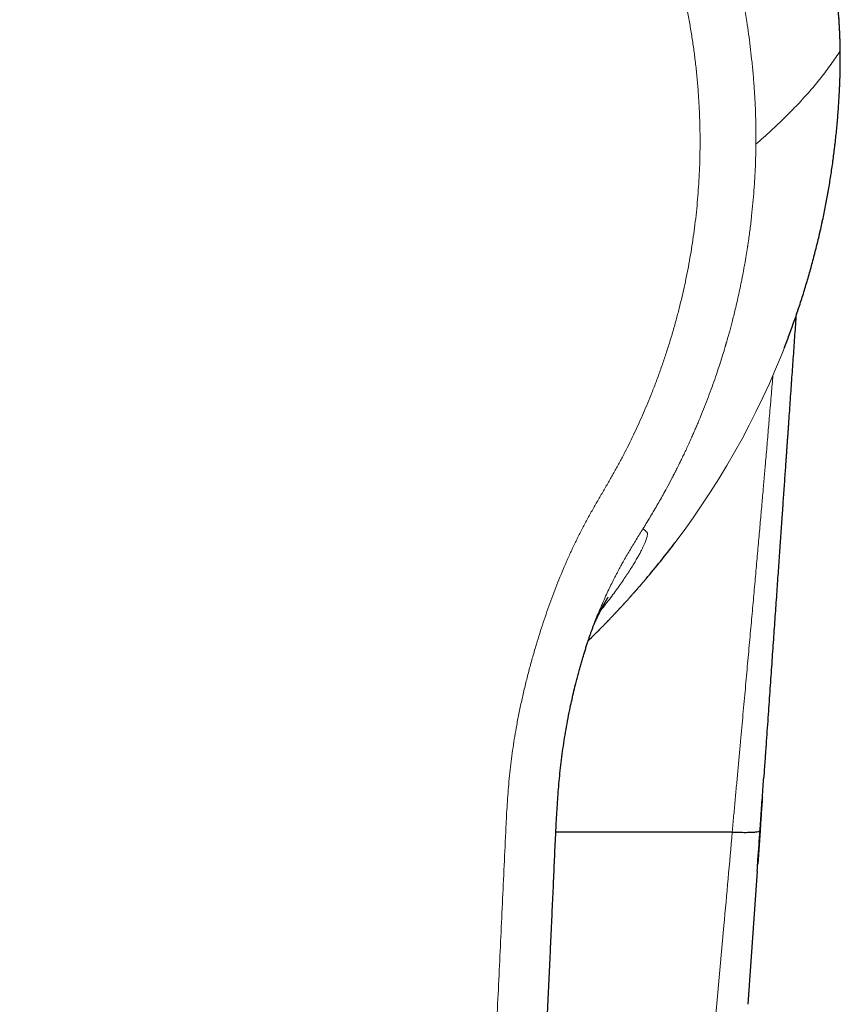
# Model space of a CAD drawing. Header units: millimetres. Extents: x 8 to 533, y 12 to 438.
# Tile 9 of 98: x 280 to 305, y 164 to 194. Entities that reach past the tile are written whole.
import ezdxf

# ---------------------------------------------------------------- set-up
doc = ezdxf.new("R2010")
doc.units = ezdxf.units.MM

msp = doc.modelspace()

# ---------------------------------------------------------------- linework, layer by layer
at = {"color": 252, "linetype": 'Continuous', "lineweight": 0}
for p, q in [((304.807, 192.601), (304.807, 192.611)), ((304.792, 191.612), (304.793, 191.614))]:
    msp.add_line(p, q, dxfattribs=at)
at = {"color": 7, "linetype": 'Continuous', "lineweight": 30}
for p, q in [((301.609, 169.457), (296.381, 169.457)), ((302.431, 169.501), (302.361, 168.509)), ((302.347, 168.3), (302.07, 164.353))]:
    msp.add_line(p, q, dxfattribs=at)
at = {"color": 252, "linetype": 'Continuous', "lineweight": 0, "flags": 128}
msp.add_lwpolyline([(304.77, 193.509), (304.77, 193.526), (304.77, 193.528)], dxfattribs=at)
at = {"color": 252, "linetype": 'Continuous', "lineweight": 0}
msp.add_arc((280.653, 192.617), 24.16, 322.8424, 357.6159, dxfattribs=at)
at = {"color": 7, "linetype": 'Continuous', "lineweight": 30}
msp.add_arc((280.59, 192.657), 24.234, 319.6348, 322.8569, dxfattribs=at)
at = {"color": 252, "linetype": 'Continuous', "lineweight": 0}
for points, knots in [([(304.77, 193.509), (304.743, 193.831), (304.691, 194.46), (304.565, 195.374), (304.432, 196.126), (304.306, 196.727), (304.198, 197.191), (304.076, 197.671), (303.89, 198.339), (303.621, 199.186), (303.344, 199.933), (303.147, 200.42), (303.045, 200.665), (302.941, 200.907), (302.835, 201.145), (302.728, 201.38), (302.552, 201.752), (302.302, 202.254), (301.966, 202.878), (301.619, 203.481), (301.26, 204.062), (300.892, 204.623), (300.503, 205.182), (300.13, 205.684), (299.778, 206.136), (299.464, 206.521), (299.146, 206.896), (298.823, 207.261), (298.497, 207.616), (298.167, 207.96), (297.833, 208.295), (297.426, 208.687), (296.942, 209.132), (296.377, 209.619), (295.807, 210.081), (295.235, 210.517), (294.661, 210.929), (294.069, 211.329), (293.47, 211.709), (292.861, 212.071), (292.26, 212.405), (291.655, 212.721), (291.047, 213.017), (290.437, 213.294), (289.662, 213.62), (288.713, 213.979), (287.582, 214.344), (286.44, 214.654), (285.285, 214.911), (284.113, 215.114), (282.922, 215.262), (281.715, 215.359), (280.906, 215.374), (280.499, 215.382)], [0, 0, 0, 0, 0.02902, 0.056566, 0.082638, 0.097313, 0.111477, 0.125131, 0.141386, 0.173227, 0.203964, 0.211833, 0.219626, 0.227343, 0.234985, 0.242551, 0.250042, 0.271093, 0.291705, 0.311881, 0.33162, 0.350926, 0.369798, 0.390273, 0.404588, 0.418719, 0.432669, 0.446437, 0.460026, 0.473435, 0.486665, 0.499719, 0.520884, 0.54159, 0.56184, 0.58164, 0.600994, 0.619905, 0.640104, 0.658889, 0.677448, 0.695784, 0.713901, 0.731802, 0.749491, 0.781132, 0.812492, 0.843587, 0.874432, 0.90553, 0.936813, 0.968297, 1, 1, 1, 1]), ([(302.308, 189.837), (302.308, 189.978), (302.309, 190.259), (302.3, 190.68), (302.283, 191.102), (302.258, 191.523), (302.225, 191.945), (302.185, 192.349), (302.141, 192.735), (302.092, 193.104), (302.043, 193.431), (301.996, 193.715), (301.956, 193.948), (301.922, 194.131), (301.9, 194.247), (301.89, 194.293), (301.887, 194.311), (301.886, 194.316), (301.885, 194.321), (301.884, 194.327), (301.883, 194.332), (301.882, 194.337), (301.881, 194.342), (301.879, 194.349), (301.877, 194.364), (301.872, 194.386), (301.866, 194.416), (301.858, 194.455), (301.849, 194.501), (301.838, 194.555), (301.825, 194.614), (301.812, 194.678), (301.797, 194.747), (301.781, 194.821), (301.763, 194.901), (301.743, 194.988), (301.722, 195.079), (301.7, 195.176), (301.675, 195.279), (301.647, 195.393), (301.616, 195.52), (301.58, 195.659), (301.541, 195.805), (301.5, 195.959), (301.455, 196.119), (301.408, 196.286), (301.357, 196.458), (301.303, 196.638), (301.244, 196.825), (301.182, 197.019), (301.116, 197.219), (301.045, 197.426), (300.973, 197.631), (300.9, 197.834), (300.829, 198.024), (300.771, 198.176), (300.736, 198.266), (300.723, 198.3), (300.719, 198.31), (300.715, 198.321), (300.71, 198.331), (300.706, 198.342), (300.663, 198.452), (300.58, 198.658), (300.454, 198.958), (300.327, 199.249), (300.199, 199.533), (300.071, 199.807), (299.943, 200.072), (299.816, 200.327), (299.689, 200.575), (299.561, 200.816), (299.435, 201.049), (299.309, 201.275), (299.183, 201.493), (299.06, 201.704), (298.967, 201.858), (298.915, 201.943), (298.903, 201.963), (298.899, 201.97), (298.895, 201.976), (298.891, 201.982), (298.887, 201.99), (298.856, 202.041), (298.788, 202.15), (298.685, 202.314), (298.572, 202.489), (298.452, 202.673), (298.324, 202.864), (298.189, 203.062), (298.055, 203.252), (297.924, 203.436), (297.795, 203.613), (297.668, 203.783), (297.547, 203.942), (297.432, 204.091), (297.324, 204.23), (297.217, 204.363), (297.114, 204.491), (297.013, 204.614), (296.909, 204.739), (296.802, 204.865), (296.693, 204.992), (296.588, 205.112), (296.488, 205.226), (296.401, 205.323), (296.326, 205.406), (296.262, 205.476), (296.195, 205.549), (296.145, 205.602), (296.113, 205.636), (296.104, 205.646), (296.094, 205.656), (296.085, 205.666), (296.076, 205.676), (296.032, 205.722), (295.952, 205.807), (295.833, 205.931), (295.707, 206.06), (295.574, 206.193), (295.435, 206.331), (295.294, 206.467), (295.154, 206.601), (295.013, 206.732), (294.885, 206.851), (294.769, 206.956), (294.671, 207.044), (294.603, 207.104), (294.566, 207.137), (294.557, 207.145), (294.547, 207.153), (294.538, 207.161), (294.529, 207.169), (294.52, 207.177), (294.51, 207.185), (294.458, 207.231), (294.365, 207.312), (294.231, 207.425), (294.103, 207.533), (293.98, 207.634), (293.862, 207.729), (293.752, 207.817), (293.65, 207.898), (293.555, 207.973), (293.465, 208.042), (293.38, 208.107), (293.302, 208.166), (293.231, 208.219), (293.166, 208.268), (293.106, 208.312), (293.051, 208.352), (293.001, 208.389), (292.956, 208.421), (292.917, 208.45), (292.882, 208.475), (292.854, 208.495), (292.831, 208.511), (292.818, 208.52), (292.81, 208.526), (292.807, 208.528), (292.804, 208.53), (292.801, 208.532), (292.799, 208.534), (292.796, 208.536), (292.77, 208.554), (292.719, 208.59), (292.64, 208.646), (292.555, 208.704), (292.465, 208.766), (292.369, 208.831), (292.266, 208.9), (292.158, 208.971), (292.042, 209.047), (291.918, 209.126), (291.785, 209.21), (291.645, 209.297), (291.498, 209.387), (291.345, 209.479), (291.184, 209.573), (291.016, 209.669), (290.841, 209.768), (290.658, 209.869), (290.468, 209.971), (290.271, 210.074), (290.074, 210.174), (289.879, 210.271), (289.686, 210.365), (289.51, 210.448), (289.353, 210.52), (289.221, 210.58), (289.129, 210.621), (289.077, 210.644), (289.061, 210.651), (289.044, 210.658), (289.028, 210.665), (289.012, 210.672), (288.887, 210.727), (288.652, 210.826), (288.307, 210.965), (287.959, 211.098), (287.674, 211.201), (287.452, 211.278), (287.294, 211.332), (287.135, 211.384), (286.977, 211.435), (286.822, 211.483), (286.672, 211.529), (286.494, 211.581), (286.285, 211.641), (286.043, 211.707), (285.805, 211.77), (285.607, 211.819), (285.448, 211.857), (285.328, 211.885), (285.208, 211.913), (285.09, 211.939), (284.972, 211.964), (284.842, 211.992), (284.695, 212.022), (284.53, 212.054), (284.358, 212.086), (284.179, 212.118), (283.992, 212.15), (283.799, 212.181), (283.613, 212.209), (283.436, 212.234), (283.269, 212.256), (283.098, 212.278), (282.922, 212.299), (282.749, 212.318), (282.583, 212.334), (282.35, 212.356), (282.042, 212.381), (281.657, 212.406), (281.271, 212.424), (280.885, 212.436), (280.628, 212.438), (280.499, 212.439)], [0, 0, 0, 0, 0.01208, 0.024166, 0.036257, 0.048355, 0.06046, 0.072571, 0.083234, 0.093903, 0.104577, 0.111625, 0.118676, 0.124882, 0.127613, 0.128815, 0.128972, 0.12913, 0.129287, 0.129445, 0.129602, 0.129759, 0.129839, 0.130064, 0.130418, 0.131088, 0.131986, 0.133112, 0.134465, 0.136046, 0.137855, 0.139669, 0.141666, 0.143846, 0.146209, 0.148755, 0.151434, 0.15429, 0.157322, 0.160532, 0.164407, 0.168513, 0.17285, 0.177417, 0.182214, 0.187151, 0.19231, 0.197692, 0.203297, 0.209126, 0.215177, 0.221453, 0.227951, 0.233855, 0.239933, 0.245425, 0.247883, 0.248207, 0.248532, 0.248857, 0.249182, 0.249508, 0.249834, 0.259337, 0.268644, 0.277754, 0.286668, 0.295385, 0.303755, 0.311933, 0.319921, 0.327718, 0.335324, 0.342738, 0.349961, 0.356992, 0.363733, 0.365366, 0.365579, 0.365792, 0.366004, 0.366216, 0.366429, 0.36675, 0.371341, 0.377441, 0.383413, 0.389256, 0.396322, 0.403191, 0.409862, 0.416335, 0.422611, 0.428689, 0.43457, 0.439787, 0.444838, 0.449722, 0.45444, 0.458992, 0.463378, 0.46842, 0.473224, 0.477787, 0.482111, 0.486196, 0.489038, 0.491752, 0.494336, 0.49755, 0.497955, 0.498355, 0.498752, 0.499144, 0.499533, 0.499918, 0.50462, 0.50955, 0.51471, 0.520098, 0.525716, 0.531562, 0.536896, 0.542408, 0.548097, 0.55195, 0.555879, 0.559401, 0.55975, 0.5601, 0.56045, 0.560801, 0.561152, 0.561504, 0.561857, 0.56221, 0.567466, 0.572493, 0.57729, 0.581857, 0.586194, 0.590302, 0.593963, 0.597421, 0.600673, 0.603722, 0.606565, 0.609069, 0.61139, 0.613527, 0.615481, 0.617251, 0.618837, 0.62024, 0.621459, 0.622495, 0.623223, 0.623822, 0.623938, 0.624048, 0.624152, 0.624249, 0.624339, 0.624423, 0.624501, 0.627069, 0.629828, 0.632778, 0.635918, 0.63925, 0.642772, 0.646485, 0.650389, 0.654684, 0.659187, 0.663901, 0.668824, 0.673957, 0.679299, 0.68485, 0.690611, 0.696582, 0.702762, 0.709152, 0.715751, 0.721732, 0.727874, 0.734179, 0.73843, 0.742751, 0.746611, 0.747121, 0.747632, 0.748143, 0.748656, 0.749169, 0.749683, 0.760364, 0.771037, 0.7817, 0.792354, 0.797134, 0.801913, 0.80669, 0.811465, 0.816238, 0.820652, 0.824881, 0.832184, 0.839362, 0.846415, 0.853343, 0.856922, 0.860467, 0.863977, 0.867454, 0.870896, 0.874304, 0.878926, 0.883747, 0.888767, 0.893985, 0.899402, 0.905018, 0.910833, 0.915541, 0.920371, 0.925324, 0.9304, 0.935598, 0.940276, 0.944701, 0.955764, 0.966826, 0.977885, 0.988944, 1, 1, 1, 1]), ([(300.653, 189.704), (300.653, 189.847), (300.654, 190.132), (300.645, 190.561), (300.626, 190.988), (300.599, 191.415), (300.562, 191.841), (300.518, 192.258), (300.466, 192.665), (300.407, 193.063), (300.341, 193.46), (300.267, 193.855), (300.186, 194.249), (300.098, 194.641), (300.002, 195.03), (299.899, 195.418), (299.789, 195.804), (299.673, 196.185), (299.55, 196.562), (299.422, 196.934), (299.287, 197.303), (299.141, 197.679), (298.985, 198.063), (298.817, 198.452), (298.642, 198.838), (298.459, 199.22), (298.269, 199.599), (298.076, 199.966), (297.88, 200.322), (297.681, 200.668), (297.476, 201.01), (297.265, 201.347), (297.047, 201.681), (296.824, 202.01), (296.595, 202.335), (296.359, 202.656), (296.118, 202.972), (295.873, 203.282), (295.623, 203.585), (295.369, 203.881), (295.11, 204.172), (294.849, 204.456), (294.586, 204.73), (294.321, 204.997), (294.051, 205.259), (293.777, 205.515), (293.498, 205.767), (293.219, 206.008), (292.942, 206.24), (292.667, 206.462), (292.387, 206.679), (292.104, 206.891), (291.811, 207.102), (291.508, 207.311), (291.196, 207.519), (290.879, 207.72), (290.558, 207.915), (290.234, 208.104), (289.913, 208.283), (289.594, 208.452), (289.279, 208.612), (288.961, 208.767), (288.64, 208.916), (288.311, 209.062), (287.972, 209.205), (287.623, 209.344), (287.272, 209.476), (286.919, 209.601), (286.563, 209.72), (286.212, 209.829), (285.866, 209.93), (285.525, 210.023), (285.182, 210.11), (284.838, 210.19), (284.485, 210.265), (284.124, 210.335), (283.755, 210.4), (283.384, 210.457), (283.013, 210.507), (282.64, 210.55), (282.244, 210.588), (281.826, 210.62), (281.384, 210.645), (280.942, 210.66), (280.647, 210.663), (280.499, 210.664)], [0, 0, 0, 0, 0.013261, 0.026513, 0.039754, 0.052987, 0.066212, 0.079429, 0.091885, 0.104335, 0.11678, 0.129219, 0.141652, 0.15408, 0.166502, 0.178918, 0.191328, 0.203733, 0.21591, 0.228083, 0.24025, 0.252412, 0.265538, 0.278659, 0.291772, 0.304879, 0.31798, 0.331074, 0.343414, 0.355749, 0.368078, 0.380401, 0.39272, 0.405033, 0.417341, 0.429645, 0.441944, 0.454239, 0.466311, 0.47838, 0.490445, 0.502509, 0.514138, 0.525766, 0.537393, 0.549018, 0.560641, 0.572262, 0.583217, 0.594169, 0.60512, 0.616068, 0.627015, 0.638624, 0.650231, 0.661838, 0.673444, 0.685049, 0.696653, 0.707594, 0.718535, 0.729475, 0.740415, 0.751355, 0.762957, 0.774559, 0.78616, 0.79776, 0.80936, 0.820959, 0.831895, 0.842831, 0.853767, 0.864702, 0.875638, 0.887237, 0.898837, 0.910439, 0.922042, 0.933648, 0.945255, 0.958938, 0.972623, 0.986311, 1, 1, 1, 1]), ([(304.807, 192.601), (304.807, 192.601), (304.807, 192.604), (304.806, 192.611), (304.806, 192.621), (304.806, 192.633), (304.806, 192.647), (304.806, 192.662), (304.805, 192.68), (304.805, 192.7), (304.805, 192.717), (304.804, 192.747), (304.803, 192.804), (304.8, 192.916), (304.795, 193.058), (304.787, 193.217), (304.779, 193.365), (304.773, 193.461), (304.77, 193.509)], [0, 0, 0, 0, 0.000995, 0.009407, 0.019566, 0.033372, 0.047404, 0.063886, 0.082817, 0.104198, 0.126585, 0.139391, 0.199777, 0.307644, 0.50011, 0.666805, 0.833366, 1, 1, 1, 1]), ([(302.308, 189.837), (302.384, 189.903), (302.534, 190.034), (302.752, 190.231), (302.962, 190.428), (303.165, 190.626), (303.362, 190.823), (303.551, 191.02), (303.733, 191.218), (303.908, 191.415), (304.076, 191.613), (304.236, 191.81), (304.39, 192.008), (304.536, 192.206), (304.676, 192.403), (304.763, 192.535), (304.807, 192.601)], [0, 0, 0, 0, 0.071429, 0.142857, 0.214286, 0.285714, 0.357143, 0.428571, 0.5, 0.571429, 0.642857, 0.714286, 0.785714, 0.857143, 0.928571, 1, 1, 1, 1]), ([(297.961, 179.858), (298.015, 179.952), (298.122, 180.14), (298.278, 180.426), (298.43, 180.713), (298.576, 181.004), (298.716, 181.295), (298.851, 181.586), (298.98, 181.878), (299.104, 182.172), (299.232, 182.486), (299.361, 182.821), (299.491, 183.177), (299.614, 183.536), (299.731, 183.896), (299.841, 184.259), (299.942, 184.618), (300.036, 184.973), (300.122, 185.323), (300.201, 185.676), (300.274, 186.029), (300.341, 186.383), (300.401, 186.738), (300.455, 187.095), (300.503, 187.457), (300.546, 187.826), (300.581, 188.201), (300.61, 188.576), (300.632, 188.952), (300.647, 189.328), (300.651, 189.579), (300.653, 189.704)], [0, 0, 0, 0, 0.031567, 0.063119, 0.094658, 0.126185, 0.157703, 0.188649, 0.219585, 0.250509, 0.281421, 0.318205, 0.354972, 0.391719, 0.428448, 0.465156, 0.501845, 0.536847, 0.571829, 0.606792, 0.641736, 0.67666, 0.711564, 0.746448, 0.781312, 0.817816, 0.854297, 0.890757, 0.927194, 0.963608, 1, 1, 1, 1]), ([(299.024, 178.543), (299.097, 178.663), (299.244, 178.903), (299.456, 179.269), (299.644, 179.606), (299.764, 179.832), (299.822, 179.942), (299.836, 179.969), (299.85, 179.997), (299.864, 180.024), (299.879, 180.051), (299.893, 180.079), (299.905, 180.102), (299.921, 180.134), (299.943, 180.178), (299.976, 180.242), (300.015, 180.322), (300.063, 180.418), (300.119, 180.533), (300.181, 180.663), (300.25, 180.807), (300.324, 180.968), (300.384, 181.1), (300.428, 181.201), (300.456, 181.264), (300.484, 181.329), (300.513, 181.395), (300.543, 181.464), (300.569, 181.526), (300.591, 181.578), (300.634, 181.681), (300.749, 181.961), (300.93, 182.427), (301.132, 182.995), (301.28, 183.447), (301.36, 183.709), (301.389, 183.805), (301.396, 183.831), (301.404, 183.857), (301.412, 183.883), (301.42, 183.91), (301.427, 183.936), (301.442, 183.986), (301.465, 184.064), (301.497, 184.178), (301.533, 184.309), (301.573, 184.458), (301.617, 184.624), (301.663, 184.808), (301.712, 185.008), (301.762, 185.224), (301.814, 185.456), (301.867, 185.705), (301.917, 185.961), (301.966, 186.22), (302.01, 186.472), (302.039, 186.652), (302.055, 186.755), (302.06, 186.788), (302.065, 186.821), (302.07, 186.854), (302.075, 186.887), (302.098, 187.044), (302.136, 187.321), (302.183, 187.714), (302.221, 188.096), (302.252, 188.467), (302.276, 188.826), (302.292, 189.174), (302.303, 189.509), (302.306, 189.729), (302.308, 189.837)], [0, 0, 0, 0, 0.035521, 0.071055, 0.106606, 0.132897, 0.135479, 0.138062, 0.140645, 0.143228, 0.145811, 0.148395, 0.150978, 0.15243, 0.157404, 0.163439, 0.170534, 0.179884, 0.190604, 0.202695, 0.216158, 0.230993, 0.247202, 0.252853, 0.258653, 0.264603, 0.270703, 0.276953, 0.283353, 0.287835, 0.291081, 0.311489, 0.364222, 0.416994, 0.463466, 0.483923, 0.48622, 0.488517, 0.490813, 0.49311, 0.495407, 0.497704, 0.500001, 0.508438, 0.518368, 0.529793, 0.542712, 0.557127, 0.573039, 0.590448, 0.608964, 0.628921, 0.650321, 0.673165, 0.694463, 0.716883, 0.737541, 0.740311, 0.743095, 0.745895, 0.748709, 0.751539, 0.754383, 0.788622, 0.821853, 0.854075, 0.885286, 0.915486, 0.944672, 0.972845, 1, 1, 1, 1]), ([(301.606, 169.457), (301.62, 169.613), (301.649, 169.923), (301.691, 170.383), (301.733, 170.836), (301.774, 171.282), (301.814, 171.719), (301.852, 172.142), (301.89, 172.549), (301.925, 172.942), (301.961, 173.327), (301.995, 173.706), (302.029, 174.079), (302.062, 174.444), (302.095, 174.803), (302.127, 175.156), (302.158, 175.501), (302.188, 175.838), (302.218, 176.167), (302.247, 176.487), (302.275, 176.8), (302.302, 177.109), (302.33, 177.414), (302.356, 177.713), (302.382, 178.006), (302.408, 178.292), (302.432, 178.57), (302.456, 178.84), (302.479, 179.102), (302.502, 179.357), (302.519, 179.551), (302.53, 179.686), (302.537, 179.763), (302.544, 179.84), (302.551, 179.916), (302.557, 179.992), (302.564, 180.067), (302.569, 180.125), (302.572, 180.168), (302.575, 180.195), (302.577, 180.221), (302.58, 180.251), (302.583, 180.284), (302.586, 180.325), (302.597, 180.45), (302.623, 180.752), (302.664, 181.227), (302.714, 181.824), (302.764, 182.412), (302.797, 182.81), (302.812, 182.991)], [0, 0, 0, 0, 0.034585, 0.068616, 0.102093, 0.135015, 0.167382, 0.199196, 0.228684, 0.257679, 0.286181, 0.31419, 0.341707, 0.36873, 0.395261, 0.421299, 0.446844, 0.471897, 0.496022, 0.519672, 0.542847, 0.565546, 0.58817, 0.610301, 0.631939, 0.653084, 0.673736, 0.69354, 0.712869, 0.731722, 0.7501, 0.755881, 0.761612, 0.767296, 0.77293, 0.778516, 0.784053, 0.789481, 0.791547, 0.793459, 0.795383, 0.797486, 0.799937, 0.802902, 0.806522, 0.827543, 0.869894, 0.911837, 0.959856, 1, 1, 1, 1]), ([(294.902, 169.597), (294.908, 169.711), (294.919, 169.938), (294.94, 170.279), (294.964, 170.619), (294.992, 170.958), (295.026, 171.295), (295.066, 171.63), (295.112, 171.961), (295.164, 172.291), (295.225, 172.642), (295.297, 173.012), (295.38, 173.401), (295.47, 173.788), (295.567, 174.174), (295.67, 174.558), (295.774, 174.921), (295.878, 175.264), (295.982, 175.588), (296.09, 175.909), (296.202, 176.229), (296.319, 176.545), (296.441, 176.857), (296.566, 177.165), (296.697, 177.471), (296.834, 177.777), (296.979, 178.081), (297.131, 178.384), (297.289, 178.683), (297.453, 178.979), (297.621, 179.273), (297.792, 179.565), (297.904, 179.76), (297.961, 179.858)], [0, 0, 0, 0, 0.0315069, 0.063001, 0.0944787, 0.1259395, 0.1573862, 0.1882643, 0.2191405, 0.2500161, 0.2808905, 0.3176416, 0.3543832, 0.3911089, 0.4278186, 0.4645142, 0.501197, 0.5325619, 0.5639191, 0.5952676, 0.626606, 0.6579333, 0.6886906, 0.719438, 0.7501769, 0.7809036, 0.8122387, 0.8435526, 0.8748524, 0.9061466, 0.9374378, 0.9687241, 1, 1, 1, 1]), ([(297.631, 175.914), (297.634, 175.924), (297.646, 175.952), (297.665, 175.999), (297.688, 176.056), (297.712, 176.113), (297.737, 176.171), (297.785, 176.281), (297.854, 176.439), (297.946, 176.637), (298.034, 176.819), (298.108, 176.967), (298.169, 177.085), (298.216, 177.175), (298.262, 177.262), (298.314, 177.357), (298.413, 177.535), (298.563, 177.793), (298.763, 178.12), (298.896, 178.336), (298.963, 178.444)], [0, 0, 0, 0, 0.010919, 0.031895, 0.053201, 0.074837, 0.096803, 0.119099, 0.20101, 0.277255, 0.347834, 0.412744, 0.450642, 0.486299, 0.519714, 0.55413, 0.599303, 0.733379, 0.866944, 1, 1, 1, 1]), ([(299.079, 178.34), (299.083, 178.335), (299.091, 178.325), (299.096, 178.299), (299.096, 178.264), (299.088, 178.217), (299.073, 178.162), (299.052, 178.1), (299.026, 178.034), (298.993, 177.959), (298.952, 177.873), (298.904, 177.778), (298.848, 177.674), (298.784, 177.561), (298.712, 177.438), (298.63, 177.305), (298.539, 177.161), (298.438, 177.008), (298.326, 176.845), (298.205, 176.673), (298.073, 176.493), (297.932, 176.305), (297.811, 176.15), (297.736, 176.056), (297.713, 176.029)], [0, 0, 0, 0, 0.048859, 0.099182, 0.150879, 0.203881, 0.258108, 0.301508, 0.345562, 0.390241, 0.435509, 0.481311, 0.525137, 0.569381, 0.61402, 0.659007, 0.704296, 0.749854, 0.795655, 0.841673, 0.887873, 0.934214, 0.980656, 1, 1, 1, 1]), ([(298.963, 178.444), (298.973, 178.461), (298.993, 178.493), (299.014, 178.526), (299.024, 178.543)], [0, 0, 0, 0, 0.499987, 1, 1, 1, 1]), ([(298.966, 178.442), (298.97, 178.439), (298.979, 178.432), (298.993, 178.421), (299.007, 178.41), (299.02, 178.398), (299.035, 178.384), (299.049, 178.37), (299.064, 178.355), (299.074, 178.346), (299.079, 178.34)], [0, 0, 0, 0, 0.108535, 0.220488, 0.336543, 0.457384, 0.583696, 0.716154, 0.855034, 1, 1, 1, 1]), ([(291.156, 108.473), (291.226, 109.394), (291.368, 111.242), (291.579, 114.021), (291.785, 116.815), (291.989, 119.622), (292.189, 122.441), (292.398, 125.44), (292.613, 128.621), (292.835, 131.981), (293.051, 135.352), (293.263, 138.753), (293.471, 142.181), (293.674, 145.636), (293.87, 149.095), (294.06, 152.557), (294.223, 155.621), (294.36, 158.286), (294.474, 160.552), (294.584, 162.816), (294.692, 165.079), (294.799, 167.339), (294.867, 168.845), (294.902, 169.597)], [0, 0, 0, 0, 0.045321, 0.090874, 0.136646, 0.182622, 0.228785, 0.275119, 0.329925, 0.384921, 0.440081, 0.495378, 0.551796, 0.608303, 0.66487, 0.72147, 0.778077, 0.815132, 0.852169, 0.889183, 0.926163, 0.963103, 1, 1, 1, 1]), ([(301.047, 163.163), (301.152, 164.337), (301.339, 166.435), (301.526, 168.534), (301.608, 169.457)], [0, 0, 0, 0, 0.559987, 1, 1, 1, 1])]:
    msp.add_open_spline(points, degree=3, knots=knots, dxfattribs=at)
at = {"color": 7, "linetype": 'Continuous', "lineweight": 30}
for points, knots in [([(304.77, 193.528), (304.766, 193.576), (304.759, 193.669), (304.748, 193.807), (304.737, 193.939), (304.725, 194.066), (304.714, 194.188), (304.702, 194.302), (304.69, 194.408), (304.679, 194.508), (304.668, 194.603), (304.657, 194.693), (304.646, 194.779), (304.636, 194.863), (304.625, 194.943), (304.615, 195.017), (304.605, 195.087), (304.596, 195.151), (304.587, 195.212), (304.578, 195.271), (304.57, 195.326), (304.563, 195.374), (304.557, 195.413), (304.552, 195.444), (304.548, 195.468), (304.545, 195.488), (304.542, 195.503), (304.54, 195.515), (304.539, 195.525), (304.537, 195.536), (304.535, 195.55), (304.531, 195.571), (304.527, 195.597), (304.522, 195.629), (304.516, 195.665), (304.506, 195.721), (304.493, 195.798), (304.475, 195.896), (304.457, 196), (304.437, 196.105), (304.417, 196.21), (304.396, 196.316), (304.373, 196.427), (304.35, 196.542), (304.324, 196.661), (304.297, 196.784), (304.269, 196.911), (304.228, 197.084), (304.176, 197.3), (304.111, 197.556), (304.044, 197.806), (303.976, 198.051), (303.906, 198.29), (303.835, 198.523), (303.763, 198.751), (303.69, 198.973), (303.617, 199.19), (303.541, 199.406), (303.463, 199.621), (303.382, 199.837), (303.298, 200.055), (303.209, 200.28), (303.113, 200.514), (303.01, 200.756), (302.904, 200.999), (302.795, 201.243), (302.681, 201.486), (302.566, 201.728), (302.449, 201.966), (302.332, 202.197), (302.216, 202.421), (302.108, 202.624), (302.008, 202.806), (301.917, 202.97), (301.826, 203.132), (301.732, 203.295), (301.62, 203.485), (301.489, 203.703), (301.338, 203.948), (301.182, 204.195), (301.02, 204.443), (300.851, 204.695), (300.691, 204.927), (300.54, 205.141), (300.399, 205.335), (300.255, 205.531), (300.107, 205.727), (299.957, 205.921), (299.807, 206.112), (299.658, 206.297), (299.516, 206.47), (299.38, 206.632), (299.251, 206.784), (299.123, 206.932), (298.997, 207.075), (298.873, 207.214), (298.75, 207.35), (298.614, 207.497), (298.464, 207.657), (298.296, 207.833), (298.121, 208.013), (297.938, 208.196), (297.75, 208.381), (297.556, 208.568), (297.355, 208.757), (297.148, 208.949), (296.941, 209.135), (296.735, 209.316), (296.532, 209.491), (296.325, 209.666), (296.114, 209.84), (295.899, 210.012), (295.682, 210.184), (295.462, 210.353), (295.213, 210.54), (294.935, 210.743), (294.626, 210.961), (294.311, 211.176), (293.99, 211.388), (293.663, 211.597), (293.376, 211.774), (293.131, 211.92), (292.93, 212.038), (292.727, 212.154), (292.526, 212.266), (292.328, 212.375), (292.134, 212.478), (291.946, 212.577), (291.757, 212.674), (291.569, 212.769), (291.383, 212.86), (291.202, 212.947), (291.027, 213.03), (290.859, 213.108), (290.721, 213.17), (290.613, 213.219), (290.532, 213.255), (290.453, 213.289), (290.377, 213.322), (290.305, 213.353), (290.239, 213.382), (290.179, 213.407), (290.124, 213.43), (290.079, 213.449), (290.042, 213.465), (290.017, 213.475), (290, 213.482), (289.988, 213.487), (289.974, 213.493), (289.958, 213.499), (289.935, 213.509), (289.904, 213.522), (289.865, 213.538), (289.819, 213.556), (289.767, 213.577), (289.708, 213.601), (289.641, 213.628), (289.567, 213.657), (289.486, 213.688), (289.398, 213.722), (289.302, 213.759), (289.202, 213.797), (289.096, 213.836), (288.986, 213.876), (288.869, 213.918), (288.746, 213.962), (288.616, 214.007), (288.482, 214.053), (288.345, 214.099), (288.204, 214.145), (288.058, 214.192), (287.905, 214.24), (287.746, 214.289), (287.582, 214.338), (287.411, 214.388), (287.234, 214.439), (287.05, 214.489), (286.862, 214.54), (286.669, 214.59), (286.471, 214.639), (286.267, 214.688), (286.05, 214.739), (285.822, 214.79), (285.58, 214.841), (285.331, 214.891), (285.075, 214.941), (284.812, 214.988), (284.546, 215.034), (284.279, 215.076), (284.01, 215.116), (283.734, 215.154), (283.452, 215.19), (283.162, 215.224), (282.866, 215.255), (282.563, 215.283), (282.252, 215.309), (281.935, 215.331), (281.635, 215.349), (281.352, 215.362), (281.088, 215.373), (280.819, 215.38), (280.623, 215.385), (280.516, 215.386), (280.5, 215.386)], [0, 0, 0, 0, 0.004298, 0.008432, 0.012403, 0.016211, 0.019858, 0.023343, 0.02648, 0.029475, 0.032327, 0.035036, 0.037602, 0.040169, 0.042576, 0.044823, 0.046911, 0.04884, 0.050609, 0.052491, 0.054151, 0.055592, 0.056811, 0.057699, 0.058417, 0.058995, 0.059461, 0.059815, 0.060069, 0.060374, 0.060778, 0.061424, 0.062226, 0.063183, 0.064295, 0.065496, 0.068297, 0.071266, 0.074402, 0.077705, 0.080795, 0.084018, 0.087375, 0.090863, 0.094485, 0.09824, 0.102128, 0.106101, 0.114104, 0.121947, 0.129634, 0.137163, 0.144537, 0.151755, 0.158819, 0.165728, 0.172483, 0.179187, 0.185941, 0.192744, 0.199598, 0.206502, 0.214158, 0.221877, 0.229661, 0.237511, 0.245315, 0.253242, 0.260984, 0.268536, 0.275898, 0.283072, 0.288578, 0.293982, 0.299396, 0.304847, 0.310336, 0.318575, 0.326899, 0.335308, 0.343845, 0.35255, 0.361423, 0.36819, 0.375052, 0.382012, 0.389068, 0.396133, 0.403041, 0.40979, 0.41638, 0.422162, 0.427817, 0.433344, 0.438743, 0.444015, 0.44916, 0.454265, 0.460917, 0.467765, 0.47481, 0.482053, 0.489496, 0.497003, 0.504704, 0.512582, 0.520628, 0.527955, 0.535417, 0.542958, 0.550528, 0.558127, 0.565756, 0.573415, 0.581106, 0.59141, 0.601773, 0.612196, 0.622683, 0.633235, 0.643855, 0.650145, 0.656461, 0.662803, 0.669074, 0.675166, 0.681079, 0.686812, 0.692366, 0.698162, 0.70375, 0.709128, 0.714297, 0.719256, 0.724005, 0.726427, 0.728791, 0.731096, 0.73334, 0.735447, 0.737354, 0.739097, 0.740679, 0.742097, 0.743027, 0.743837, 0.744243, 0.744531, 0.744914, 0.745393, 0.745966, 0.746911, 0.748036, 0.749342, 0.750828, 0.752538, 0.754451, 0.756565, 0.758879, 0.761393, 0.764106, 0.767018, 0.769953, 0.773064, 0.776353, 0.779817, 0.783458, 0.787275, 0.791035, 0.79495, 0.799022, 0.803248, 0.807631, 0.812168, 0.816861, 0.821709, 0.826713, 0.831872, 0.83709, 0.842459, 0.847978, 0.853648, 0.859941, 0.866411, 0.873059, 0.879885, 0.886891, 0.894077, 0.90102, 0.908124, 0.915393, 0.922827, 0.930427, 0.938196, 0.946135, 0.954245, 0.962529, 0.97099, 0.977762, 0.984645, 0.991641, 0.99875, 1, 1, 1, 1]), ([(304.807, 192.611), (304.807, 192.633), (304.806, 192.677), (304.805, 192.74), (304.804, 192.8), (304.802, 192.853), (304.801, 192.897), (304.8, 192.933), (304.799, 192.962), (304.798, 192.988), (304.797, 193.011), (304.796, 193.037), (304.795, 193.07), (304.793, 193.109), (304.791, 193.155), (304.789, 193.205), (304.786, 193.261), (304.783, 193.321), (304.779, 193.386), (304.774, 193.456), (304.771, 193.503), (304.77, 193.528)], [0, 0, 0, 0, 0.068972, 0.137767, 0.200446, 0.256964, 0.307291, 0.342479, 0.373826, 0.401329, 0.425043, 0.449672, 0.486634, 0.52988, 0.579399, 0.63517, 0.697166, 0.764074, 0.836897, 0.915567, 1, 1, 1, 1]), ([(304.792, 191.612), (304.794, 191.667), (304.799, 191.779), (304.803, 191.946), (304.806, 192.112), (304.808, 192.277), (304.808, 192.44), (304.807, 192.548), (304.807, 192.601)], [0, 0, 0, 0, 0.166184, 0.333115, 0.500379, 0.667559, 0.834237, 1, 1, 1, 1]), ([(304.808, 192.378), (304.808, 192.383), (304.808, 192.404), (304.808, 192.442), (304.808, 192.494), (304.808, 192.551), (304.808, 192.591), (304.807, 192.612)], [0, 0, 0, 0, 0.061338, 0.257776, 0.479911, 0.727447, 1, 1, 1, 1]), ([(304.792, 191.617), (304.793, 191.646), (304.796, 191.702), (304.798, 191.779), (304.8, 191.828), (304.8, 191.85)], [0, 0, 0, 0, 0.3728934, 0.7161462, 1, 1, 1, 1]), ([(303.146, 183.797), (303.152, 183.812), (303.184, 183.894), (303.241, 184.042), (303.316, 184.243), (303.389, 184.444), (303.461, 184.646), (303.531, 184.849), (303.599, 185.052), (303.665, 185.256), (303.73, 185.461), (303.792, 185.666), (303.853, 185.871), (303.912, 186.078), (303.969, 186.284), (304.025, 186.492), (304.078, 186.699), (304.13, 186.908), (304.18, 187.116), (304.227, 187.325), (304.274, 187.535), (304.318, 187.745), (304.36, 187.955), (304.401, 188.166), (304.439, 188.377), (304.476, 188.589), (304.511, 188.8), (304.544, 189.012), (304.575, 189.225), (304.604, 189.438), (304.631, 189.651), (304.657, 189.864), (304.68, 190.077), (304.702, 190.291), (304.722, 190.505), (304.739, 190.719), (304.755, 190.933), (304.769, 191.147), (304.781, 191.362), (304.789, 191.517), (304.792, 191.602), (304.793, 191.614)], [0, 0, 0, 0, 0.006083, 0.032779, 0.059476, 0.086176, 0.112879, 0.139584, 0.166291, 0.193, 0.219712, 0.246426, 0.273142, 0.299861, 0.326582, 0.353305, 0.38003, 0.406758, 0.433488, 0.46022, 0.486954, 0.513691, 0.540429, 0.56717, 0.593913, 0.620659, 0.647406, 0.674156, 0.700908, 0.727662, 0.754418, 0.781176, 0.807937, 0.834699, 0.861464, 0.888231, 0.915, 0.941771, 0.968544, 0.99532, 1, 1, 1, 1]), ([(303.494, 184.742), (303.494, 184.739), (303.479, 184.529), (303.45, 184.108), (303.406, 183.478), (303.361, 182.84), (303.316, 182.195), (303.283, 181.724), (303.263, 181.43), (303.255, 181.314), (303.247, 181.198), (303.239, 181.082), (303.231, 180.966), (303.222, 180.849), (303.216, 180.752), (303.21, 180.675), (303.206, 180.617), (303.202, 180.56), (303.198, 180.506), (303.195, 180.456), (303.192, 180.413), (303.186, 180.328), (303.175, 180.176), (303.16, 179.952), (303.142, 179.7), (303.124, 179.444), (303.106, 179.183), (303.088, 178.918), (303.069, 178.647), (303.049, 178.369), (303.03, 178.086), (303.01, 177.798), (302.989, 177.506), (302.968, 177.207), (302.947, 176.899), (302.925, 176.583), (302.902, 176.258), (302.879, 175.927), (302.855, 175.589), (302.831, 175.244), (302.807, 174.893), (302.782, 174.535), (302.757, 174.17), (302.731, 173.799), (302.704, 173.421), (302.677, 173.036), (302.65, 172.645), (302.622, 172.247), (302.593, 171.829), (302.565, 171.422), (302.546, 171.151), (302.537, 171.03)], [0, 0, 0, 0, 0.0006827, 0.0460731, 0.0920016, 0.1384684, 0.1854735, 0.2330168, 0.2414402, 0.2498802, 0.2583369, 0.2668102, 0.2753003, 0.283807, 0.2923894, 0.2964716, 0.3007003, 0.3049112, 0.3089399, 0.3126219, 0.315793, 0.3183154, 0.3311808, 0.3490304, 0.3673919, 0.3862653, 0.4050988, 0.4244157, 0.4442162, 0.4645002, 0.4852677, 0.5061349, 0.5274685, 0.5492685, 0.5715349, 0.5947365, 0.6184237, 0.6425965, 0.6672549, 0.6923989, 0.7180286, 0.7441439, 0.7707448, 0.7978313, 0.8254035, 0.8534612, 0.8820046, 0.9110336, 0.9405483, 0.9735753, 1, 1, 1, 1]), ([(297.338, 175.121), (297.339, 175.122), (297.347, 175.129), (297.361, 175.143), (297.38, 175.163), (297.399, 175.181), (297.417, 175.198), (297.434, 175.215), (297.451, 175.232), (297.47, 175.251), (297.49, 175.27), (297.509, 175.29), (297.528, 175.308), (297.546, 175.327), (297.566, 175.346), (297.586, 175.366), (297.604, 175.385), (297.623, 175.403), (297.639, 175.42), (297.655, 175.436), (297.671, 175.452), (297.689, 175.47), (297.708, 175.489), (297.728, 175.509), (297.748, 175.53), (297.768, 175.55), (297.789, 175.572), (297.809, 175.592), (297.827, 175.611), (297.843, 175.627), (297.856, 175.641), (297.868, 175.653), (297.879, 175.665), (297.891, 175.676), (297.903, 175.69), (297.918, 175.705), (297.934, 175.721), (297.952, 175.74), (297.975, 175.765), (298.003, 175.793), (298.033, 175.825), (298.06, 175.853), (298.083, 175.877), (298.103, 175.899), (298.124, 175.921), (298.143, 175.941), (298.158, 175.958), (298.171, 175.972), (298.182, 175.983), (298.192, 175.994), (298.203, 176.005), (298.214, 176.017), (298.226, 176.03), (298.239, 176.044), (298.254, 176.06), (298.271, 176.078), (298.288, 176.097), (298.307, 176.117), (298.329, 176.14), (298.352, 176.166), (298.373, 176.189), (298.392, 176.209), (298.406, 176.225), (298.419, 176.239), (298.43, 176.252), (298.442, 176.264), (298.453, 176.277), (298.467, 176.291), (298.482, 176.309), (298.5, 176.329), (298.52, 176.351), (298.541, 176.374), (298.562, 176.397), (298.579, 176.416), (298.596, 176.435), (298.612, 176.453), (298.628, 176.471), (298.646, 176.491), (298.665, 176.512), (298.683, 176.533), (298.699, 176.551), (298.713, 176.567), (298.726, 176.581), (298.737, 176.594), (298.749, 176.607), (298.761, 176.621), (298.774, 176.636), (298.789, 176.652), (298.805, 176.671), (298.824, 176.692), (298.844, 176.716), (298.865, 176.74), (298.885, 176.763), (298.904, 176.785), (298.922, 176.806), (298.936, 176.822), (298.948, 176.836), (298.957, 176.847), (298.968, 176.86), (298.979, 176.872), (298.991, 176.887), (299.005, 176.903), (299.021, 176.921), (299.038, 176.941), (299.049, 176.954), (299.055, 176.961)], [0, 0, 0, 0, 0.001573, 0.012171, 0.023327, 0.033544, 0.042706, 0.052002, 0.061574, 0.07171, 0.082621, 0.093763, 0.103939, 0.11313, 0.124857, 0.135784, 0.146068, 0.156248, 0.166585, 0.174312, 0.183154, 0.193109, 0.20374, 0.214609, 0.225734, 0.237151, 0.248863, 0.261005, 0.271346, 0.279859, 0.28736, 0.293983, 0.299822, 0.306145, 0.313351, 0.321444, 0.330693, 0.34125, 0.3525, 0.370493, 0.388299, 0.404469, 0.416235, 0.428198, 0.440184, 0.45118, 0.460989, 0.467804, 0.473831, 0.479344, 0.485514, 0.492477, 0.498885, 0.50636, 0.515294, 0.525546, 0.535667, 0.545281, 0.559366, 0.573082, 0.586944, 0.596813, 0.605404, 0.612718, 0.619384, 0.626109, 0.632895, 0.639828, 0.650026, 0.661023, 0.673158, 0.686652, 0.698187, 0.708646, 0.717924, 0.727498, 0.737633, 0.748236, 0.759666, 0.771122, 0.781147, 0.789429, 0.796579, 0.803643, 0.810753, 0.817938, 0.825435, 0.834739, 0.844671, 0.855879, 0.868454, 0.882012, 0.894395, 0.90606, 0.917709, 0.929108, 0.933813, 0.938335, 0.942912, 0.94877, 0.956138, 0.964865, 0.97508, 0.98679, 1, 1, 1, 1]), ([(297.504, 175.59), (297.506, 175.593), (297.51, 175.602), (297.517, 175.618), (297.527, 175.642), (297.54, 175.669), (297.553, 175.698), (297.565, 175.724), (297.575, 175.745), (297.583, 175.762), (297.59, 175.779), (297.598, 175.795), (297.605, 175.81), (297.611, 175.822), (297.616, 175.832), (297.621, 175.843), (297.626, 175.855), (297.632, 175.867), (297.637, 175.877), (297.643, 175.89), (297.652, 175.907), (297.661, 175.927), (297.671, 175.946), (297.681, 175.966), (297.692, 175.987), (297.703, 176.009), (297.712, 176.026), (297.719, 176.04), (297.724, 176.05), (297.729, 176.059), (297.734, 176.068), (297.739, 176.078), (297.745, 176.09), (297.751, 176.102), (297.757, 176.113), (297.763, 176.123), (297.769, 176.134), (297.775, 176.146), (297.782, 176.159), (297.79, 176.174), (297.798, 176.187), (297.804, 176.199), (297.811, 176.21), (297.818, 176.224), (297.825, 176.236), (297.831, 176.246), (297.835, 176.253), (297.838, 176.259), (297.841, 176.264), (297.844, 176.27), (297.848, 176.276), (297.851, 176.282), (297.855, 176.289), (297.858, 176.294), (297.861, 176.299), (297.863, 176.303), (297.866, 176.307), (297.868, 176.311), (297.871, 176.316), (297.875, 176.322), (297.878, 176.329), (297.882, 176.334), (297.885, 176.339), (297.887, 176.343), (297.89, 176.347), (297.892, 176.352), (297.896, 176.358), (297.899, 176.364), (297.902, 176.369), (297.905, 176.373), (297.907, 176.376), (297.909, 176.38), (297.911, 176.383), (297.914, 176.388), (297.917, 176.393), (297.92, 176.398), (297.923, 176.402), (297.925, 176.405), (297.926, 176.407), (297.927, 176.409), (297.928, 176.41), (297.929, 176.411), (297.929, 176.412), (297.929, 176.412), (297.929, 176.412)], [0, 0, 0, 0, 0.006302, 0.021657, 0.041455, 0.063717, 0.087851, 0.111695, 0.127016, 0.141896, 0.156466, 0.170747, 0.183766, 0.194523, 0.202367, 0.211908, 0.223221, 0.234446, 0.243958, 0.251873, 0.270429, 0.29218, 0.308342, 0.327385, 0.349092, 0.367798, 0.388372, 0.399268, 0.408529, 0.416121, 0.424123, 0.434497, 0.447181, 0.458949, 0.46934, 0.479444, 0.490299, 0.501826, 0.517163, 0.532435, 0.546656, 0.559753, 0.572611, 0.586816, 0.604814, 0.615221, 0.623832, 0.63122, 0.6379, 0.644748, 0.651997, 0.661003, 0.670278, 0.677914, 0.684134, 0.690194, 0.695801, 0.701667, 0.70942, 0.719129, 0.729137, 0.73885, 0.746984, 0.754351, 0.761354, 0.770118, 0.780749, 0.792155, 0.803637, 0.813402, 0.820956, 0.827439, 0.838049, 0.850401, 0.867218, 0.885726, 0.903452, 0.918132, 0.931142, 0.944394, 0.957193, 0.970693, 0.986018, 1, 1, 1, 1]), ([(280.499, 101.762), (280.611, 101.762), (280.832, 101.762), (281.159, 101.766), (281.479, 101.77), (281.793, 101.777), (282.099, 101.786), (282.398, 101.796), (282.69, 101.807), (282.979, 101.82), (283.266, 101.834), (283.548, 101.85), (283.824, 101.867), (284.091, 101.885), (284.35, 101.904), (284.602, 101.924), (284.845, 101.944), (285.081, 101.965), (285.309, 101.986), (285.529, 102.007), (285.742, 102.028), (285.943, 102.049), (286.133, 102.068), (286.312, 102.088), (286.484, 102.107), (286.649, 102.126), (286.808, 102.145), (286.961, 102.164), (287.108, 102.183), (287.247, 102.202), (287.379, 102.223), (287.504, 102.244), (287.622, 102.267), (287.732, 102.29), (287.837, 102.314), (287.935, 102.339), (288.027, 102.364), (288.111, 102.389), (288.187, 102.412), (288.256, 102.435), (288.317, 102.455), (288.37, 102.474), (288.417, 102.491), (288.457, 102.506), (288.49, 102.519), (288.518, 102.53), (288.537, 102.538), (288.55, 102.543), (288.558, 102.546), (288.569, 102.55), (288.583, 102.556), (288.604, 102.565), (288.632, 102.577), (288.667, 102.591), (288.709, 102.61), (288.758, 102.632), (288.815, 102.658), (288.877, 102.688), (288.946, 102.722), (289.015, 102.757), (289.083, 102.793), (289.148, 102.829), (289.214, 102.866), (289.28, 102.904), (289.372, 102.96), (289.489, 103.033), (289.629, 103.128), (289.767, 103.225), (289.914, 103.336), (290.069, 103.46), (290.233, 103.598), (290.391, 103.74), (290.534, 103.876), (290.661, 104.003), (290.773, 104.119), (290.878, 104.233), (290.98, 104.348), (291.078, 104.463), (291.172, 104.578), (291.243, 104.668), (291.294, 104.735), (291.326, 104.777), (291.358, 104.819), (291.387, 104.86), (291.413, 104.896), (291.436, 104.929), (291.456, 104.956), (291.471, 104.979), (291.481, 104.993), (291.487, 105.002), (291.492, 105.009), (291.499, 105.018), (291.508, 105.032), (291.528, 105.06), (291.557, 105.104), (291.595, 105.162), (291.652, 105.251), (291.726, 105.37), (291.814, 105.523), (291.9, 105.68), (291.981, 105.839), (292.06, 106.005), (292.136, 106.178), (292.209, 106.358), (292.275, 106.541), (292.336, 106.727), (292.391, 106.915), (292.44, 107.106), (292.48, 107.294), (292.512, 107.476), (292.538, 107.654), (292.56, 107.831), (292.578, 108.007), (292.593, 108.183), (292.615, 108.454), (292.644, 108.819), (292.68, 109.275), (292.715, 109.724), (292.743, 110.086), (292.764, 110.363), (292.78, 110.558), (292.795, 110.757), (292.811, 110.962), (292.827, 111.172), (292.844, 111.387), (292.861, 111.606), (292.878, 111.833), (292.896, 112.067), (292.914, 112.309), (292.934, 112.559), (292.953, 112.815), (292.973, 113.078), (292.994, 113.348), (293.015, 113.624), (293.036, 113.906), (293.058, 114.195), (293.08, 114.489), (293.103, 114.79), (293.126, 115.098), (293.15, 115.41), (293.173, 115.725), (293.197, 116.042), (293.22, 116.358), (293.25, 116.753), (293.285, 117.227), (293.326, 117.779), (293.366, 118.325), (293.408, 118.899), (293.452, 119.501), (293.497, 120.13), (293.542, 120.751), (293.586, 121.365), (293.63, 121.971), (293.67, 122.541), (293.708, 123.076), (293.743, 123.577), (293.778, 124.072), (293.813, 124.566), (293.858, 125.218), (293.915, 126.032), (293.986, 127.072), (294.062, 128.181), (294.141, 129.36), (294.207, 130.346), (294.26, 131.14), (294.299, 131.737), (294.338, 132.337), (294.377, 132.938), (294.416, 133.538), (294.457, 134.171), (294.5, 134.832), (294.543, 135.521), (294.587, 136.203), (294.63, 136.884), (294.672, 137.563), (294.714, 138.241), (294.751, 138.836), (294.783, 139.35), (294.804, 139.697), (294.82, 139.953), (294.83, 140.118), (294.839, 140.277), (294.849, 140.43), (294.858, 140.578), (294.866, 140.72), (294.875, 140.856), (294.882, 140.984), (294.89, 141.106), (294.897, 141.221), (294.903, 141.328), (294.909, 141.429), (294.915, 141.524), (294.92, 141.613), (294.925, 141.697), (294.93, 141.774), (294.934, 141.846), (294.939, 141.918), (294.943, 141.993), (294.948, 142.081), (294.954, 142.181), (294.961, 142.295), (294.968, 142.417), (294.976, 142.545), (294.984, 142.68), (294.993, 142.822), (295.002, 142.987), (295.014, 143.178), (295.027, 143.396), (295.04, 143.621), (295.053, 143.846), (295.066, 144.069), (295.079, 144.291), (295.093, 144.519), (295.107, 144.754), (295.121, 144.996), (295.135, 145.243), (295.15, 145.498), (295.166, 145.771), (295.183, 146.065), (295.201, 146.379), (295.219, 146.701), (295.238, 147.032), (295.257, 147.369), (295.277, 147.712), (295.297, 148.061), (295.317, 148.419), (295.347, 148.953), (295.387, 149.657), (295.435, 150.529), (295.484, 151.415), (295.533, 152.315), (295.582, 153.229), (295.631, 154.136), (295.679, 155.036), (295.726, 155.934), (295.772, 156.828), (295.818, 157.72), (295.864, 158.605), (295.903, 159.375), (295.936, 160.033), (295.963, 160.578), (295.99, 161.119), (296.016, 161.656), (296.043, 162.206), (296.071, 162.771), (296.099, 163.349), (296.126, 163.919), (296.153, 164.483), (296.18, 165.04), (296.206, 165.589), (296.231, 166.131), (296.253, 166.619), (296.273, 167.052), (296.291, 167.433), (296.308, 167.81), (296.324, 168.183), (296.34, 168.553), (296.356, 168.921), (296.372, 169.264), (296.387, 169.585), (296.403, 169.885), (296.421, 170.188), (296.442, 170.495), (296.467, 170.807), (296.496, 171.122), (296.53, 171.44), (296.57, 171.762), (296.616, 172.087), (296.669, 172.416), (296.728, 172.747), (296.788, 173.051), (296.847, 173.328), (296.903, 173.576), (296.955, 173.792), (297, 173.974), (297.039, 174.121), (297.078, 174.267), (297.118, 174.41), (297.158, 174.548), (297.197, 174.68), (297.236, 174.806), (297.274, 174.926), (297.311, 175.04), (297.346, 175.147), (297.381, 175.247), (297.414, 175.342), (297.447, 175.436), (297.481, 175.528), (297.515, 175.619), (297.547, 175.702), (297.573, 175.77), (297.589, 175.811), (297.596, 175.827)], [0, 0, 0, 0, 0.004013, 0.007942, 0.011787, 0.015547, 0.019222, 0.022812, 0.026318, 0.029739, 0.033231, 0.036631, 0.039937, 0.04315, 0.04627, 0.049296, 0.052229, 0.05507, 0.057817, 0.060471, 0.063033, 0.065501, 0.067744, 0.069905, 0.071984, 0.073981, 0.075896, 0.077752, 0.079524, 0.081212, 0.082816, 0.084337, 0.085774, 0.087127, 0.088395, 0.089633, 0.090778, 0.09183, 0.092788, 0.093654, 0.094427, 0.095107, 0.095695, 0.096204, 0.096636, 0.096991, 0.09727, 0.097385, 0.09748, 0.097597, 0.09779, 0.098036, 0.09842, 0.098875, 0.099401, 0.100065, 0.100815, 0.101652, 0.102575, 0.103584, 0.104437, 0.10534, 0.106254, 0.107167, 0.108079, 0.110112, 0.112142, 0.114168, 0.116191, 0.118762, 0.121326, 0.123885, 0.126437, 0.128426, 0.130356, 0.132222, 0.134027, 0.135878, 0.137659, 0.139369, 0.140022, 0.140664, 0.141295, 0.141909, 0.142455, 0.14292, 0.143345, 0.14367, 0.143894, 0.143965, 0.144058, 0.144201, 0.144394, 0.144636, 0.145458, 0.14629, 0.147134, 0.149234, 0.151361, 0.153497, 0.155642, 0.157796, 0.160115, 0.162443, 0.16478, 0.167127, 0.169482, 0.171846, 0.174216, 0.176378, 0.178529, 0.18067, 0.1828, 0.18492, 0.187027, 0.192609, 0.198101, 0.203506, 0.208824, 0.211178, 0.213517, 0.215903, 0.218367, 0.220909, 0.223483, 0.226131, 0.228855, 0.231654, 0.234588, 0.237599, 0.240689, 0.243857, 0.247103, 0.250427, 0.253828, 0.2573, 0.260849, 0.264475, 0.268178, 0.271958, 0.275745, 0.279569, 0.283372, 0.287155, 0.293859, 0.300496, 0.307068, 0.313574, 0.321234, 0.328802, 0.336278, 0.343661, 0.350954, 0.358155, 0.364242, 0.370262, 0.376216, 0.382131, 0.388061, 0.399756, 0.411514, 0.425594, 0.439765, 0.454027, 0.461192, 0.468379, 0.47559, 0.482824, 0.490062, 0.49724, 0.505619, 0.513908, 0.522109, 0.530222, 0.538457, 0.546599, 0.554648, 0.559911, 0.565133, 0.567173, 0.569159, 0.571068, 0.5729, 0.574688, 0.576395, 0.578024, 0.579573, 0.581043, 0.58241, 0.5837, 0.584913, 0.58605, 0.587132, 0.588134, 0.589056, 0.589901, 0.590752, 0.591655, 0.59261, 0.5939, 0.595273, 0.596731, 0.598273, 0.599899, 0.601606, 0.603371, 0.605882, 0.608492, 0.611199, 0.614005, 0.616593, 0.619259, 0.622003, 0.624825, 0.627726, 0.630704, 0.63376, 0.636895, 0.640565, 0.644336, 0.648208, 0.652182, 0.656258, 0.660359, 0.664558, 0.668856, 0.67325, 0.683791, 0.694261, 0.704658, 0.71572, 0.7267, 0.7376, 0.748419, 0.759158, 0.769949, 0.780658, 0.791286, 0.801833, 0.808422, 0.814979, 0.821488, 0.827928, 0.834299, 0.841328, 0.84827, 0.855127, 0.861897, 0.868581, 0.87518, 0.881692, 0.888118, 0.892738, 0.897312, 0.901842, 0.906325, 0.910762, 0.915155, 0.919587, 0.92313, 0.926724, 0.93037, 0.934068, 0.937816, 0.941614, 0.945463, 0.949355, 0.953297, 0.957289, 0.961332, 0.965426, 0.968461, 0.971523, 0.974612, 0.976445, 0.978287, 0.980123, 0.981895, 0.983628, 0.985289, 0.986879, 0.988397, 0.989844, 0.991195, 0.992477, 0.993691, 0.994836, 0.99611, 0.997286, 0.998367, 0.999351, 1, 1, 1, 1]), ([(297.596, 175.827), (297.604, 175.848), (297.615, 175.877), (297.627, 175.906), (297.631, 175.914)], [0, 0, 0, 0, 0.701813, 1, 1, 1, 1]), ([(302.43, 169.498), (302.444, 169.696), (302.473, 170.102), (302.508, 170.612), (302.53, 170.925), (302.537, 171.03)], [0, 0, 0, 0, 0.3873257, 0.7940028, 1, 1, 1, 1]), ([(302.499, 170.479), (302.499, 170.474), (302.487, 170.309), (302.464, 169.983), (302.442, 169.662), (302.431, 169.501)], [0, 0, 0, 0, 0.017256, 0.504513, 1, 1, 1, 1]), ([(301.609, 169.457), (301.659, 169.455), (301.762, 169.451), (301.915, 169.448), (302.063, 169.448), (302.194, 169.452), (302.301, 169.459), (302.376, 169.47), (302.421, 169.484), (302.426, 169.494), (302.429, 169.499)], [0, 0, 0, 0, 0.11869, 0.244404, 0.375262, 0.508828, 0.642341, 0.773045, 0.898515, 1, 1, 1, 1]), ([(302.347, 168.299), (302.354, 168.411), (302.382, 168.811), (302.41, 169.211), (302.43, 169.498)], [0, 0, 0, 0, 0.281411, 1, 1, 1, 1])]:
    msp.add_open_spline(points, degree=3, knots=knots, dxfattribs=at)

doc.saveas('drawing.dxf')
